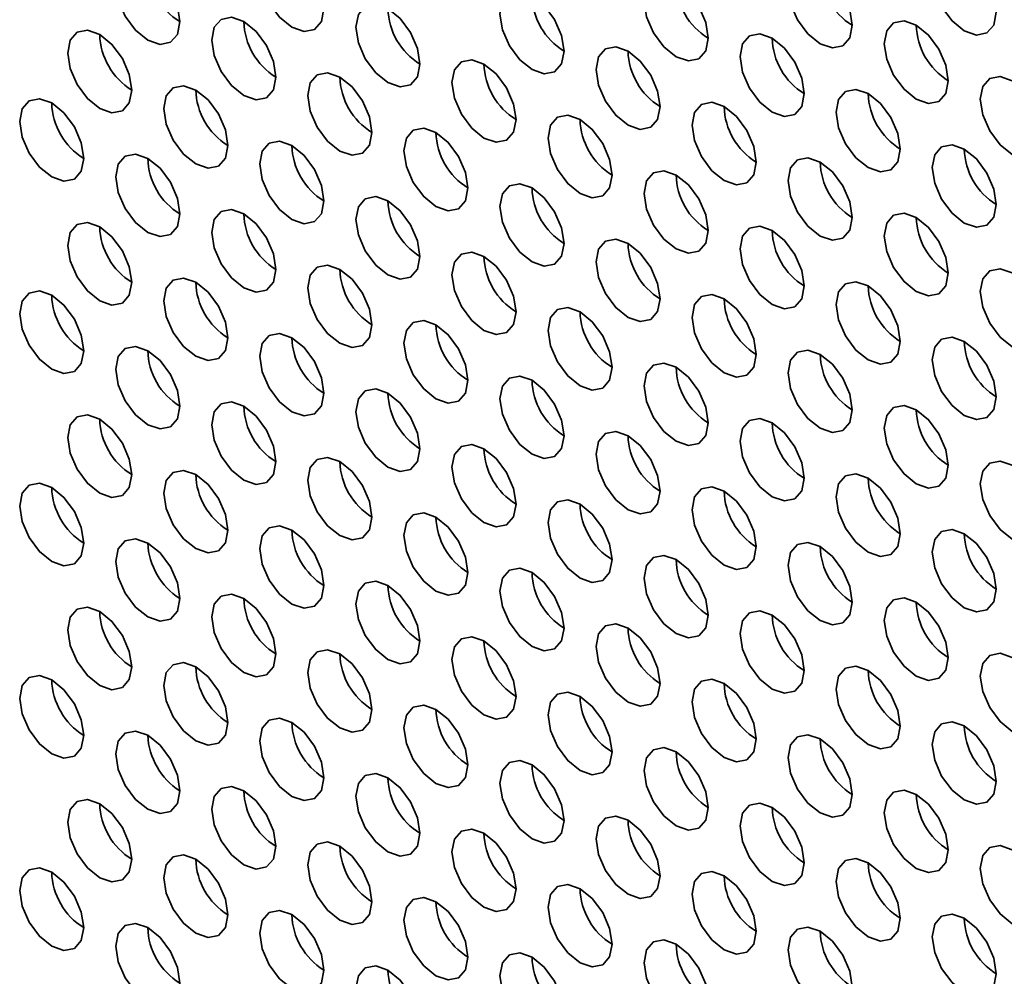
# Model space of a CAD drawing. Header units: millimetres. Extents: x 2 to 1120, y -2 to 861.
# Tile 127 of 226: x 751 to 758, y 640 to 647. Entities that reach past the tile are written whole.
import ezdxf

# ---------------------------------------------------------------- set-up
doc = ezdxf.new("R2010")
doc.units = ezdxf.units.MM

msp = doc.modelspace()

# ---------------------------------------------------------------- linework, layer by layer
at = {"color": 7, "linetype": 'Continuous', "lineweight": 35, "flags": 128}
for points in [[(753.2254, 647.1946), (753.2074, 647.3091), (753.1564, 647.4269), (753.0799, 647.5301), (752.9897, 647.6029), (752.8995, 647.6342), (752.823, 647.6194), (752.7719, 647.5605), (752.754, 647.4667), (752.7719, 647.3522), (752.823, 647.2344), (752.8995, 647.1313), (752.9897, 647.0585), (753.0799, 647.0271), (753.1564, 647.042), (753.2074, 647.1008), (753.2254, 647.1946)], [(758.1751, 647.1679), (758.1572, 647.2824), (758.1061, 647.4002), (758.0296, 647.5033), (757.9394, 647.5761), (757.8492, 647.6075), (757.7728, 647.5926), (757.7217, 647.5338), (757.7037, 647.44), (757.7217, 647.3255), (757.7728, 647.2077), (757.8492, 647.1045), (757.9394, 647.0317), (758.0296, 647.0004), (758.1061, 647.0153), (758.1572, 647.0741), (758.1751, 647.1679)], [(752.1647, 647.0992), (752.1468, 647.2138), (752.0957, 647.3316), (752.0192, 647.4347), (751.929, 647.5075), (751.8388, 647.5388), (751.7624, 647.524), (751.7113, 647.4652), (751.6933, 647.3714), (751.7113, 647.2569), (751.7624, 647.1391), (751.8388, 647.0359), (751.929, 646.9631), (752.0192, 646.9318), (752.0957, 646.9466), (752.1468, 647.0054), (752.1647, 647.0992)], [(757.1145, 647.0725), (757.0965, 647.187), (757.0454, 647.3048), (756.969, 647.408), (756.8788, 647.4807), (756.7886, 647.5121), (756.7121, 647.4972), (756.661, 647.4384), (756.6431, 647.3446), (756.661, 647.2301), (756.7121, 647.1123), (756.7886, 647.0092), (756.8788, 646.9364), (756.969, 646.905), (757.0454, 646.9199), (757.0965, 646.9787), (757.1145, 647.0725)], [(756.0538, 646.9771), (756.0359, 647.0916), (755.9848, 647.2094), (755.9083, 647.3126), (755.8181, 647.3854), (755.7279, 647.4167), (755.6514, 647.4019), (755.6004, 647.3431), (755.5824, 647.2493), (755.6004, 647.1348), (755.6514, 647.017), (755.7279, 646.9138), (755.8181, 646.841), (755.9083, 646.8097), (755.9848, 646.8245), (756.0359, 646.8833), (756.0538, 646.9771)], [(754.9932, 646.8818), (754.9752, 646.9963), (754.9241, 647.1141), (754.8477, 647.2172), (754.7575, 647.29), (754.6673, 647.3214), (754.5908, 647.3065), (754.5397, 647.2477), (754.5217, 647.1539), (754.5397, 647.0394), (754.5908, 646.9216), (754.6673, 646.8184), (754.7575, 646.7457), (754.8477, 646.7143), (754.9241, 646.7292), (754.9752, 646.788), (754.9932, 646.8818)], [(753.9325, 646.7864), (753.9146, 646.9009), (753.8635, 647.0187), (753.787, 647.1219), (753.6968, 647.1947), (753.6066, 647.226), (753.5301, 647.2112), (753.479, 647.1523), (753.4611, 647.0585), (753.479, 646.944), (753.5301, 646.8262), (753.6066, 646.7231), (753.6968, 646.6503), (753.787, 646.6189), (753.8635, 646.6338), (753.9146, 646.6926), (753.9325, 646.7864)], [(752.8718, 646.691), (752.8539, 646.8056), (752.8028, 646.9234), (752.7263, 647.0265), (752.6361, 647.0993), (752.5459, 647.1306), (752.4695, 647.1158), (752.4184, 647.057), (752.4004, 646.9632), (752.4184, 646.8487), (752.4695, 646.7309), (752.5459, 646.6277), (752.6361, 646.5549), (752.7263, 646.5236), (752.8028, 646.5384), (752.8539, 646.5972), (752.8718, 646.691)], [(757.8216, 646.6643), (757.8036, 646.7788), (757.7525, 646.8966), (757.6761, 646.9997), (757.5859, 647.0725), (757.4957, 647.1039), (757.4192, 647.089), (757.3681, 647.0302), (757.3502, 646.9364), (757.3681, 646.8219), (757.4192, 646.7041), (757.4957, 646.601), (757.5859, 646.5282), (757.6761, 646.4968), (757.7525, 646.5117), (757.8036, 646.5705), (757.8216, 646.6643)], [(751.8112, 646.5957), (751.7932, 646.7102), (751.7421, 646.828), (751.6657, 646.9311), (751.5755, 647.0039), (751.4853, 647.0353), (751.4088, 647.0204), (751.3577, 646.9616), (751.3398, 646.8678), (751.3577, 646.7533), (751.4088, 646.6355), (751.4853, 646.5324), (751.5755, 646.4596), (751.6657, 646.4282), (751.7421, 646.4431), (751.7932, 646.5019), (751.8112, 646.5957)], [(756.7609, 646.5689), (756.743, 646.6834), (756.6919, 646.8012), (756.6154, 646.9044), (756.5252, 646.9772), (756.435, 647.0085), (756.3586, 646.9937), (756.3075, 646.9349), (756.2895, 646.8411), (756.3075, 646.7265), (756.3586, 646.6088), (756.435, 646.5056), (756.5252, 646.4328), (756.6154, 646.4015), (756.6919, 646.4163), (756.743, 646.4751), (756.7609, 646.5689)], [(755.7003, 646.4736), (755.6823, 646.5881), (755.6312, 646.7059), (755.5548, 646.809), (755.4646, 646.8818), (755.3744, 646.9132), (755.2979, 646.8983), (755.2468, 646.8395), (755.2289, 646.7457), (755.2468, 646.6312), (755.2979, 646.5134), (755.3744, 646.4102), (755.4646, 646.3375), (755.5548, 646.3061), (755.6312, 646.321), (755.6823, 646.3798), (755.7003, 646.4736)], [(754.6396, 646.3782), (754.6217, 646.4927), (754.5706, 646.6105), (754.4941, 646.7137), (754.4039, 646.7865), (754.3137, 646.8178), (754.2372, 646.8029), (754.1861, 646.7441), (754.1682, 646.6503), (754.1861, 646.5358), (754.2372, 646.418), (754.3137, 646.3149), (754.4039, 646.2421), (754.4941, 646.2107), (754.5706, 646.2256), (754.6217, 646.2844), (754.6396, 646.3782)], [(753.5789, 646.2828), (753.561, 646.3974), (753.5099, 646.5152), (753.4334, 646.6183), (753.3432, 646.6911), (753.253, 646.7224), (753.1766, 646.7076), (753.1255, 646.6488), (753.1075, 646.555), (753.1255, 646.4405), (753.1766, 646.3227), (753.253, 646.2195), (753.3432, 646.1467), (753.4334, 646.1154), (753.5099, 646.1302), (753.561, 646.189), (753.5789, 646.2828)], [(758.5287, 646.2561), (758.5107, 646.3706), (758.4597, 646.4884), (758.3832, 646.5915), (758.293, 646.6643), (758.2028, 646.6957), (758.1263, 646.6808), (758.0752, 646.622), (758.0573, 646.5282), (758.0752, 646.4137), (758.1263, 646.2959), (758.2028, 646.1928), (758.293, 646.12), (758.3832, 646.0886), (758.4597, 646.1035), (758.5107, 646.1623), (758.5287, 646.2561)], [(752.5183, 646.1875), (752.5003, 646.302), (752.4492, 646.4198), (752.3728, 646.5229), (752.2826, 646.5957), (752.1924, 646.6271), (752.1159, 646.6122), (752.0648, 646.5534), (752.0469, 646.4596), (752.0648, 646.3451), (752.1159, 646.2273), (752.1924, 646.1242), (752.2826, 646.0514), (752.3728, 646.02), (752.4492, 646.0349), (752.5003, 646.0937), (752.5183, 646.1875)], [(757.468, 646.1607), (757.4501, 646.2752), (757.399, 646.393), (757.3225, 646.4962), (757.2323, 646.569), (757.1421, 646.6003), (757.0657, 646.5855), (757.0146, 646.5267), (756.9966, 646.4329), (757.0146, 646.3183), (757.0657, 646.2005), (757.1421, 646.0974), (757.2323, 646.0246), (757.3225, 645.9933), (757.399, 646.0081), (757.4501, 646.0669), (757.468, 646.1607)], [(751.4576, 646.0921), (751.4397, 646.2066), (751.3886, 646.3244), (751.3121, 646.4276), (751.2219, 646.5004), (751.1317, 646.5317), (751.0553, 646.5169), (751.0042, 646.4581), (750.9862, 646.3643), (751.0042, 646.2497), (751.0553, 646.1319), (751.1317, 646.0288), (751.2219, 645.956), (751.3121, 645.9247), (751.3886, 645.9395), (751.4397, 645.9983), (751.4576, 646.0921)], [(756.4074, 646.0654), (756.3894, 646.1799), (756.3383, 646.2977), (756.2619, 646.4008), (756.1717, 646.4736), (756.0815, 646.505), (756.005, 646.4901), (755.9539, 646.4313), (755.936, 646.3375), (755.9539, 646.223), (756.005, 646.1052), (756.0815, 646.002), (756.1717, 645.9292), (756.2619, 645.8979), (756.3383, 645.9128), (756.3894, 645.9716), (756.4074, 646.0654)], [(755.3467, 645.97), (755.3288, 646.0845), (755.2777, 646.2023), (755.2012, 646.3055), (755.111, 646.3782), (755.0208, 646.4096), (754.9443, 646.3947), (754.8932, 646.3359), (754.8753, 646.2421), (754.8932, 646.1276), (754.9443, 646.0098), (755.0208, 645.9067), (755.111, 645.8339), (755.2012, 645.8025), (755.2777, 645.8174), (755.3288, 645.8762), (755.3467, 645.97)], [(754.286, 645.8746), (754.2681, 645.9892), (754.217, 646.107), (754.1405, 646.2101), (754.0503, 646.2829), (753.9601, 646.3142), (753.8837, 646.2994), (753.8326, 646.2406), (753.8146, 646.1468), (753.8326, 646.0323), (753.8837, 645.9145), (753.9601, 645.8113), (754.0503, 645.7385), (754.1405, 645.7072), (754.217, 645.722), (754.2681, 645.7808), (754.286, 645.8746)], [(753.2254, 645.7793), (753.2074, 645.8938), (753.1564, 646.0116), (753.0799, 646.1147), (752.9897, 646.1875), (752.8995, 646.2189), (752.823, 646.204), (752.7719, 646.1452), (752.754, 646.0514), (752.7719, 645.9369), (752.823, 645.8191), (752.8995, 645.716), (752.9897, 645.6432), (753.0799, 645.6118), (753.1564, 645.6267), (753.2074, 645.6855), (753.2254, 645.7793)], [(758.1751, 645.7525), (758.1572, 645.867), (758.1061, 645.9848), (758.0296, 646.088), (757.9394, 646.1608), (757.8492, 646.1921), (757.7728, 646.1773), (757.7217, 646.1185), (757.7037, 646.0247), (757.7217, 645.9101), (757.7728, 645.7923), (757.8492, 645.6892), (757.9394, 645.6164), (758.0296, 645.5851), (758.1061, 645.5999), (758.1572, 645.6587), (758.1751, 645.7525)], [(752.1647, 645.6839), (752.1468, 645.7984), (752.0957, 645.9162), (752.0192, 646.0194), (751.929, 646.0922), (751.8388, 646.1235), (751.7624, 646.1087), (751.7113, 646.0498), (751.6933, 645.956), (751.7113, 645.8415), (751.7624, 645.7237), (751.8388, 645.6206), (751.929, 645.5478), (752.0192, 645.5164), (752.0957, 645.5313), (752.1468, 645.5901), (752.1647, 645.6839)], [(757.1145, 645.6572), (757.0965, 645.7717), (757.0454, 645.8895), (756.969, 645.9926), (756.8788, 646.0654), (756.7886, 646.0968), (756.7121, 646.0819), (756.661, 646.0231), (756.6431, 645.9293), (756.661, 645.8148), (756.7121, 645.697), (756.7886, 645.5938), (756.8788, 645.521), (756.969, 645.4897), (757.0454, 645.5046), (757.0965, 645.5634), (757.1145, 645.6572)], [(756.0538, 645.5618), (756.0359, 645.6763), (755.9848, 645.7941), (755.9083, 645.8973), (755.8181, 645.97), (755.7279, 646.0014), (755.6514, 645.9865), (755.6004, 645.9277), (755.5824, 645.8339), (755.6004, 645.7194), (755.6514, 645.6016), (755.7279, 645.4985), (755.8181, 645.4257), (755.9083, 645.3943), (755.9848, 645.4092), (756.0359, 645.468), (756.0538, 645.5618)], [(754.9932, 645.4664), (754.9752, 645.5809), (754.9241, 645.6987), (754.8477, 645.8019), (754.7575, 645.8747), (754.6673, 645.906), (754.5908, 645.8912), (754.5397, 645.8324), (754.5217, 645.7386), (754.5397, 645.6241), (754.5908, 645.5063), (754.6673, 645.4031), (754.7575, 645.3303), (754.8477, 645.299), (754.9241, 645.3138), (754.9752, 645.3726), (754.9932, 645.4664)], [(753.9325, 645.3711), (753.9146, 645.4856), (753.8635, 645.6034), (753.787, 645.7065), (753.6968, 645.7793), (753.6066, 645.8107), (753.5301, 645.7958), (753.479, 645.737), (753.4611, 645.6432), (753.479, 645.5287), (753.5301, 645.4109), (753.6066, 645.3077), (753.6968, 645.235), (753.787, 645.2036), (753.8635, 645.2185), (753.9146, 645.2773), (753.9325, 645.3711)], [(752.8718, 645.2757), (752.8539, 645.3902), (752.8028, 645.508), (752.7263, 645.6112), (752.6361, 645.684), (752.5459, 645.7153), (752.4695, 645.7005), (752.4184, 645.6416), (752.4004, 645.5478), (752.4184, 645.4333), (752.4695, 645.3155), (752.5459, 645.2124), (752.6361, 645.1396), (752.7263, 645.1082), (752.8028, 645.1231), (752.8539, 645.1819), (752.8718, 645.2757)], [(757.8216, 645.249), (757.8036, 645.3635), (757.7525, 645.4813), (757.6761, 645.5844), (757.5859, 645.6572), (757.4957, 645.6886), (757.4192, 645.6737), (757.3681, 645.6149), (757.3502, 645.5211), (757.3681, 645.4066), (757.4192, 645.2888), (757.4957, 645.1856), (757.5859, 645.1128), (757.6761, 645.0815), (757.7525, 645.0963), (757.8036, 645.1552), (757.8216, 645.249)], [(751.8112, 645.1803), (751.7932, 645.2949), (751.7421, 645.4127), (751.6657, 645.5158), (751.5755, 645.5886), (751.4853, 645.6199), (751.4088, 645.6051), (751.3577, 645.5463), (751.3398, 645.4525), (751.3577, 645.338), (751.4088, 645.2202), (751.4853, 645.117), (751.5755, 645.0442), (751.6657, 645.0129), (751.7421, 645.0277), (751.7932, 645.0865), (751.8112, 645.1803)], [(756.7609, 645.1536), (756.743, 645.2681), (756.6919, 645.3859), (756.6154, 645.489), (756.5252, 645.5618), (756.435, 645.5932), (756.3586, 645.5783), (756.3075, 645.5195), (756.2895, 645.4257), (756.3075, 645.3112), (756.3586, 645.1934), (756.435, 645.0903), (756.5252, 645.0175), (756.6154, 644.9861), (756.6919, 645.001), (756.743, 645.0598), (756.7609, 645.1536)], [(755.7003, 645.0582), (755.6823, 645.1727), (755.6312, 645.2905), (755.5548, 645.3937), (755.4646, 645.4665), (755.3744, 645.4978), (755.2979, 645.483), (755.2468, 645.4242), (755.2289, 645.3304), (755.2468, 645.2158), (755.2979, 645.0981), (755.3744, 644.9949), (755.4646, 644.9221), (755.5548, 644.8908), (755.6312, 644.9056), (755.6823, 644.9644), (755.7003, 645.0582)], [(754.6396, 644.9629), (754.6217, 645.0774), (754.5706, 645.1952), (754.4941, 645.2983), (754.4039, 645.3711), (754.3137, 645.4025), (754.2372, 645.3876), (754.1861, 645.3288), (754.1682, 645.235), (754.1861, 645.1205), (754.2372, 645.0027), (754.3137, 644.8995), (754.4039, 644.8268), (754.4941, 644.7954), (754.5706, 644.8103), (754.6217, 644.8691), (754.6396, 644.9629)], [(753.5789, 644.8675), (753.561, 644.982), (753.5099, 645.0998), (753.4334, 645.203), (753.3432, 645.2758), (753.253, 645.3071), (753.1766, 645.2922), (753.1255, 645.2334), (753.1075, 645.1396), (753.1255, 645.0251), (753.1766, 644.9073), (753.253, 644.8042), (753.3432, 644.7314), (753.4334, 644.7), (753.5099, 644.7149), (753.561, 644.7737), (753.5789, 644.8675)], [(758.5287, 644.8407), (758.5107, 644.9553), (758.4597, 645.0731), (758.3832, 645.1762), (758.293, 645.249), (758.2028, 645.2804), (758.1263, 645.2655), (758.0752, 645.2067), (758.0573, 645.1129), (758.0752, 644.9984), (758.1263, 644.8806), (758.2028, 644.7774), (758.293, 644.7046), (758.3832, 644.6733), (758.4597, 644.6881), (758.5107, 644.7469), (758.5287, 644.8407)], [(752.5183, 644.7721), (752.5003, 644.8867), (752.4492, 645.0045), (752.3728, 645.1076), (752.2826, 645.1804), (752.1924, 645.2117), (752.1159, 645.1969), (752.0648, 645.1381), (752.0469, 645.0443), (752.0648, 644.9298), (752.1159, 644.812), (752.1924, 644.7088), (752.2826, 644.636), (752.3728, 644.6047), (752.4492, 644.6195), (752.5003, 644.6783), (752.5183, 644.7721)], [(757.468, 644.7454), (757.4501, 644.8599), (757.399, 644.9777), (757.3225, 645.0808), (757.2323, 645.1536), (757.1421, 645.185), (757.0657, 645.1701), (757.0146, 645.1113), (756.9966, 645.0175), (757.0146, 644.903), (757.0657, 644.7852), (757.1421, 644.6821), (757.2323, 644.6093), (757.3225, 644.5779), (757.399, 644.5928), (757.4501, 644.6516), (757.468, 644.7454)], [(751.4576, 644.6768), (751.4397, 644.7913), (751.3886, 644.9091), (751.3121, 645.0122), (751.2219, 645.085), (751.1317, 645.1164), (751.0553, 645.1015), (751.0042, 645.0427), (750.9862, 644.9489), (751.0042, 644.8344), (751.0553, 644.7166), (751.1317, 644.6135), (751.2219, 644.5407), (751.3121, 644.5093), (751.3886, 644.5242), (751.4397, 644.583), (751.4576, 644.6768)], [(756.4074, 644.65), (756.3894, 644.7645), (756.3383, 644.8823), (756.2619, 644.9855), (756.1717, 645.0583), (756.0815, 645.0896), (756.005, 645.0748), (755.9539, 645.016), (755.936, 644.9222), (755.9539, 644.8076), (756.005, 644.6898), (756.0815, 644.5867), (756.1717, 644.5139), (756.2619, 644.4826), (756.3383, 644.4974), (756.3894, 644.5562), (756.4074, 644.65)], [(755.3467, 644.5547), (755.3288, 644.6692), (755.2777, 644.787), (755.2012, 644.8901), (755.111, 644.9629), (755.0208, 644.9943), (754.9443, 644.9794), (754.8932, 644.9206), (754.8753, 644.8268), (754.8932, 644.7123), (754.9443, 644.5945), (755.0208, 644.4913), (755.111, 644.4185), (755.2012, 644.3872), (755.2777, 644.4021), (755.3288, 644.4609), (755.3467, 644.5547)], [(754.286, 644.4593), (754.2681, 644.5738), (754.217, 644.6916), (754.1405, 644.7948), (754.0503, 644.8675), (753.9601, 644.8989), (753.8837, 644.884), (753.8326, 644.8252), (753.8146, 644.7314), (753.8326, 644.6169), (753.8837, 644.4991), (753.9601, 644.396), (754.0503, 644.3232), (754.1405, 644.2918), (754.217, 644.3067), (754.2681, 644.3655), (754.286, 644.4593)], [(753.2254, 644.3639), (753.2074, 644.4785), (753.1564, 644.5963), (753.0799, 644.6994), (752.9897, 644.7722), (752.8995, 644.8035), (752.823, 644.7887), (752.7719, 644.7299), (752.754, 644.6361), (752.7719, 644.5216), (752.823, 644.4038), (752.8995, 644.3006), (752.9897, 644.2278), (753.0799, 644.1965), (753.1564, 644.2113), (753.2074, 644.2701), (753.2254, 644.3639)], [(758.1751, 644.3372), (758.1572, 644.4517), (758.1061, 644.5695), (758.0296, 644.6726), (757.9394, 644.7454), (757.8492, 644.7768), (757.7728, 644.7619), (757.7217, 644.7031), (757.7037, 644.6093), (757.7217, 644.4948), (757.7728, 644.377), (757.8492, 644.2739), (757.9394, 644.2011), (758.0296, 644.1697), (758.1061, 644.1846), (758.1572, 644.2434), (758.1751, 644.3372)], [(752.1647, 644.2686), (752.1468, 644.3831), (752.0957, 644.5009), (752.0192, 644.604), (751.929, 644.6768), (751.8388, 644.7082), (751.7624, 644.6933), (751.7113, 644.6345), (751.6933, 644.5407), (751.7113, 644.4262), (751.7624, 644.3084), (751.8388, 644.2053), (751.929, 644.1325), (752.0192, 644.1011), (752.0957, 644.116), (752.1468, 644.1748), (752.1647, 644.2686)], [(757.1145, 644.2418), (757.0965, 644.3563), (757.0454, 644.4741), (756.969, 644.5773), (756.8788, 644.6501), (756.7886, 644.6814), (756.7121, 644.6666), (756.661, 644.6078), (756.6431, 644.514), (756.661, 644.3994), (756.7121, 644.2816), (756.7886, 644.1785), (756.8788, 644.1057), (756.969, 644.0744), (757.0454, 644.0892), (757.0965, 644.148), (757.1145, 644.2418)], [(756.0538, 644.1465), (756.0359, 644.261), (755.9848, 644.3788), (755.9083, 644.4819), (755.8181, 644.5547), (755.7279, 644.5861), (755.6514, 644.5712), (755.6004, 644.5124), (755.5824, 644.4186), (755.6004, 644.3041), (755.6514, 644.1863), (755.7279, 644.0831), (755.8181, 644.0103), (755.9083, 643.979), (755.9848, 643.9939), (756.0359, 644.0527), (756.0538, 644.1465)], [(754.9932, 644.0511), (754.9752, 644.1656), (754.9241, 644.2834), (754.8477, 644.3866), (754.7575, 644.4593), (754.6673, 644.4907), (754.5908, 644.4758), (754.5397, 644.417), (754.5217, 644.3232), (754.5397, 644.2087), (754.5908, 644.0909), (754.6673, 643.9878), (754.7575, 643.915), (754.8477, 643.8836), (754.9241, 643.8985), (754.9752, 643.9573), (754.9932, 644.0511)], [(753.9325, 643.9557), (753.9146, 644.0702), (753.8635, 644.188), (753.787, 644.2912), (753.6968, 644.364), (753.6066, 644.3953), (753.5301, 644.3805), (753.479, 644.3217), (753.4611, 644.2279), (753.479, 644.1134), (753.5301, 643.9956), (753.6066, 643.8924), (753.6968, 643.8196), (753.787, 643.7883), (753.8635, 643.8031), (753.9146, 643.8619), (753.9325, 643.9557)], [(752.8718, 643.8604), (752.8539, 643.9749), (752.8028, 644.0927), (752.7263, 644.1958), (752.6361, 644.2686), (752.5459, 644.3), (752.4695, 644.2851), (752.4184, 644.2263), (752.4004, 644.1325), (752.4184, 644.018), (752.4695, 643.9002), (752.5459, 643.797), (752.6361, 643.7243), (752.7263, 643.6929), (752.8028, 643.7078), (752.8539, 643.7666), (752.8718, 643.8604)], [(757.8216, 643.8336), (757.8036, 643.9481), (757.7525, 644.0659), (757.6761, 644.1691), (757.5859, 644.2419), (757.4957, 644.2732), (757.4192, 644.2584), (757.3681, 644.1996), (757.3502, 644.1058), (757.3681, 643.9912), (757.4192, 643.8734), (757.4957, 643.7703), (757.5859, 643.6975), (757.6761, 643.6662), (757.7525, 643.681), (757.8036, 643.7398), (757.8216, 643.8336)], [(751.8112, 643.765), (751.7932, 643.8795), (751.7421, 643.9973), (751.6657, 644.1005), (751.5755, 644.1733), (751.4853, 644.2046), (751.4088, 644.1898), (751.3577, 644.1309), (751.3398, 644.0371), (751.3577, 643.9226), (751.4088, 643.8048), (751.4853, 643.7017), (751.5755, 643.6289), (751.6657, 643.5975), (751.7421, 643.6124), (751.7932, 643.6712), (751.8112, 643.765)], [(756.7609, 643.7383), (756.743, 643.8528), (756.6919, 643.9706), (756.6154, 644.0737), (756.5252, 644.1465), (756.435, 644.1779), (756.3586, 644.163), (756.3075, 644.1042), (756.2895, 644.0104), (756.3075, 643.8959), (756.3586, 643.7781), (756.435, 643.6749), (756.5252, 643.6021), (756.6154, 643.5708), (756.6919, 643.5856), (756.743, 643.6445), (756.7609, 643.7383)], [(755.7003, 643.6429), (755.6823, 643.7574), (755.6312, 643.8752), (755.5548, 643.9783), (755.4646, 644.0511), (755.3744, 644.0825), (755.2979, 644.0676), (755.2468, 644.0088), (755.2289, 643.915), (755.2468, 643.8005), (755.2979, 643.6827), (755.3744, 643.5796), (755.4646, 643.5068), (755.5548, 643.4754), (755.6312, 643.4903), (755.6823, 643.5491), (755.7003, 643.6429)], [(754.6396, 643.5475), (754.6217, 643.662), (754.5706, 643.7798), (754.4941, 643.883), (754.4039, 643.9558), (754.3137, 643.9871), (754.2372, 643.9723), (754.1861, 643.9135), (754.1682, 643.8197), (754.1861, 643.7051), (754.2372, 643.5874), (754.3137, 643.4842), (754.4039, 643.4114), (754.4941, 643.3801), (754.5706, 643.3949), (754.6217, 643.4537), (754.6396, 643.5475)], [(753.5789, 643.4522), (753.561, 643.5667), (753.5099, 643.6845), (753.4334, 643.7876), (753.3432, 643.8604), (753.253, 643.8918), (753.1766, 643.8769), (753.1255, 643.8181), (753.1075, 643.7243), (753.1255, 643.6098), (753.1766, 643.492), (753.253, 643.3888), (753.3432, 643.3161), (753.4334, 643.2847), (753.5099, 643.2996), (753.561, 643.3584), (753.5789, 643.4522)], [(758.5287, 643.4254), (758.5107, 643.5399), (758.4597, 643.6577), (758.3832, 643.7609), (758.293, 643.8337), (758.2028, 643.865), (758.1263, 643.8502), (758.0752, 643.7913), (758.0573, 643.6975), (758.0752, 643.583), (758.1263, 643.4652), (758.2028, 643.3621), (758.293, 643.2893), (758.3832, 643.2579), (758.4597, 643.2728), (758.5107, 643.3316), (758.5287, 643.4254)], [(752.5183, 643.3568), (752.5003, 643.4713), (752.4492, 643.5891), (752.3728, 643.6923), (752.2826, 643.7651), (752.1924, 643.7964), (752.1159, 643.7815), (752.0648, 643.7227), (752.0469, 643.6289), (752.0648, 643.5144), (752.1159, 643.3966), (752.1924, 643.2935), (752.2826, 643.2207), (752.3728, 643.1893), (752.4492, 643.2042), (752.5003, 643.263), (752.5183, 643.3568)], [(757.468, 643.33), (757.4501, 643.4446), (757.399, 643.5624), (757.3225, 643.6655), (757.2323, 643.7383), (757.1421, 643.7697), (757.0657, 643.7548), (757.0146, 643.696), (756.9966, 643.6022), (757.0146, 643.4877), (757.0657, 643.3699), (757.1421, 643.2667), (757.2323, 643.1939), (757.3225, 643.1626), (757.399, 643.1774), (757.4501, 643.2362), (757.468, 643.33)], [(751.4576, 643.2614), (751.4397, 643.376), (751.3886, 643.4938), (751.3121, 643.5969), (751.2219, 643.6697), (751.1317, 643.701), (751.0553, 643.6862), (751.0042, 643.6274), (750.9862, 643.5336), (751.0042, 643.4191), (751.0553, 643.3013), (751.1317, 643.1981), (751.2219, 643.1253), (751.3121, 643.094), (751.3886, 643.1088), (751.4397, 643.1676), (751.4576, 643.2614)], [(756.4074, 643.2347), (756.3894, 643.3492), (756.3383, 643.467), (756.2619, 643.5701), (756.1717, 643.6429), (756.0815, 643.6743), (756.005, 643.6594), (755.9539, 643.6006), (755.936, 643.5068), (755.9539, 643.3923), (756.005, 643.2745), (756.0815, 643.1714), (756.1717, 643.0986), (756.2619, 643.0672), (756.3383, 643.0821), (756.3894, 643.1409), (756.4074, 643.2347)], [(755.3467, 643.1393), (755.3288, 643.2538), (755.2777, 643.3716), (755.2012, 643.4748), (755.111, 643.5476), (755.0208, 643.5789), (754.9443, 643.5641), (754.8932, 643.5053), (754.8753, 643.4115), (754.8932, 643.2969), (754.9443, 643.1791), (755.0208, 643.076), (755.111, 643.0032), (755.2012, 642.9719), (755.2777, 642.9867), (755.3288, 643.0455), (755.3467, 643.1393)], [(754.286, 643.044), (754.2681, 643.1585), (754.217, 643.2763), (754.1405, 643.3794), (754.0503, 643.4522), (753.9601, 643.4836), (753.8837, 643.4687), (753.8326, 643.4099), (753.8146, 643.3161), (753.8326, 643.2016), (753.8837, 643.0838), (753.9601, 642.9806), (754.0503, 642.9078), (754.1405, 642.8765), (754.217, 642.8914), (754.2681, 642.9502), (754.286, 643.044)], [(753.2254, 642.9486), (753.2074, 643.0631), (753.1564, 643.1809), (753.0799, 643.2841), (752.9897, 643.3568), (752.8995, 643.3882), (752.823, 643.3733), (752.7719, 643.3145), (752.754, 643.2207), (752.7719, 643.1062), (752.823, 642.9884), (752.8995, 642.8853), (752.9897, 642.8125), (753.0799, 642.7811), (753.1564, 642.796), (753.2074, 642.8548), (753.2254, 642.9486)], [(758.1751, 642.9218), (758.1572, 643.0364), (758.1061, 643.1542), (758.0296, 643.2573), (757.9394, 643.3301), (757.8492, 643.3614), (757.7728, 643.3466), (757.7217, 643.2878), (757.7037, 643.194), (757.7217, 643.0795), (757.7728, 642.9617), (757.8492, 642.8585), (757.9394, 642.7857), (758.0296, 642.7544), (758.1061, 642.7692), (758.1572, 642.828), (758.1751, 642.9218)], [(752.1647, 642.8532), (752.1468, 642.9678), (752.0957, 643.0856), (752.0192, 643.1887), (751.929, 643.2615), (751.8388, 643.2928), (751.7624, 643.278), (751.7113, 643.2192), (751.6933, 643.1254), (751.7113, 643.0109), (751.7624, 642.8931), (751.8388, 642.7899), (751.929, 642.7171), (752.0192, 642.6858), (752.0957, 642.7006), (752.1468, 642.7594), (752.1647, 642.8532)], [(757.1145, 642.8265), (757.0965, 642.941), (757.0454, 643.0588), (756.969, 643.1619), (756.8788, 643.2347), (756.7886, 643.2661), (756.7121, 643.2512), (756.661, 643.1924), (756.6431, 643.0986), (756.661, 642.9841), (756.7121, 642.8663), (756.7886, 642.7632), (756.8788, 642.6904), (756.969, 642.659), (757.0454, 642.6739), (757.0965, 642.7327), (757.1145, 642.8265)], [(756.0538, 642.7311), (756.0359, 642.8456), (755.9848, 642.9634), (755.9083, 643.0666), (755.8181, 643.1394), (755.7279, 643.1707), (755.6514, 643.1559), (755.6004, 643.0971), (755.5824, 643.0033), (755.6004, 642.8887), (755.6514, 642.7709), (755.7279, 642.6678), (755.8181, 642.595), (755.9083, 642.5637), (755.9848, 642.5785), (756.0359, 642.6373), (756.0538, 642.7311)], [(754.9932, 642.6358), (754.9752, 642.7503), (754.9241, 642.8681), (754.8477, 642.9712), (754.7575, 643.044), (754.6673, 643.0754), (754.5908, 643.0605), (754.5397, 643.0017), (754.5217, 642.9079), (754.5397, 642.7934), (754.5908, 642.6756), (754.6673, 642.5724), (754.7575, 642.4996), (754.8477, 642.4683), (754.9241, 642.4832), (754.9752, 642.542), (754.9932, 642.6358)], [(753.9325, 642.5404), (753.9146, 642.6549), (753.8635, 642.7727), (753.787, 642.8759), (753.6968, 642.9486), (753.6066, 642.98), (753.5301, 642.9651), (753.479, 642.9063), (753.4611, 642.8125), (753.479, 642.698), (753.5301, 642.5802), (753.6066, 642.4771), (753.6968, 642.4043), (753.787, 642.3729), (753.8635, 642.3878), (753.9146, 642.4466), (753.9325, 642.5404)], [(752.8718, 642.445), (752.8539, 642.5595), (752.8028, 642.6773), (752.7263, 642.7805), (752.6361, 642.8533), (752.5459, 642.8846), (752.4695, 642.8698), (752.4184, 642.811), (752.4004, 642.7172), (752.4184, 642.6027), (752.4695, 642.4849), (752.5459, 642.3817), (752.6361, 642.3089), (752.7263, 642.2776), (752.8028, 642.2924), (752.8539, 642.3512), (752.8718, 642.445)], [(757.8216, 642.4183), (757.8036, 642.5328), (757.7525, 642.6506), (757.6761, 642.7537), (757.5859, 642.8265), (757.4957, 642.8579), (757.4192, 642.843), (757.3681, 642.7842), (757.3502, 642.6904), (757.3681, 642.5759), (757.4192, 642.4581), (757.4957, 642.355), (757.5859, 642.2822), (757.6761, 642.2508), (757.7525, 642.2657), (757.8036, 642.3245), (757.8216, 642.4183)], [(751.8112, 642.3497), (751.7932, 642.4642), (751.7421, 642.582), (751.6657, 642.6851), (751.5755, 642.7579), (751.4853, 642.7893), (751.4088, 642.7744), (751.3577, 642.7156), (751.3398, 642.6218), (751.3577, 642.5073), (751.4088, 642.3895), (751.4853, 642.2863), (751.5755, 642.2136), (751.6657, 642.1822), (751.7421, 642.1971), (751.7932, 642.2559), (751.8112, 642.3497)], [(756.7609, 642.3229), (756.743, 642.4374), (756.6919, 642.5552), (756.6154, 642.6584), (756.5252, 642.7312), (756.435, 642.7625), (756.3586, 642.7477), (756.3075, 642.6889), (756.2895, 642.5951), (756.3075, 642.4805), (756.3586, 642.3627), (756.435, 642.2596), (756.5252, 642.1868), (756.6154, 642.1555), (756.6919, 642.1703), (756.743, 642.2291), (756.7609, 642.3229)], [(755.7003, 642.2276), (755.6823, 642.3421), (755.6312, 642.4599), (755.5548, 642.563), (755.4646, 642.6358), (755.3744, 642.6672), (755.2979, 642.6523), (755.2468, 642.5935), (755.2289, 642.4997), (755.2468, 642.3852), (755.2979, 642.2674), (755.3744, 642.1642), (755.4646, 642.0914), (755.5548, 642.0601), (755.6312, 642.0749), (755.6823, 642.1338), (755.7003, 642.2276)], [(754.6396, 642.1322), (754.6217, 642.2467), (754.5706, 642.3645), (754.4941, 642.4676), (754.4039, 642.5404), (754.3137, 642.5718), (754.2372, 642.5569), (754.1861, 642.4981), (754.1682, 642.4043), (754.1861, 642.2898), (754.2372, 642.172), (754.3137, 642.0689), (754.4039, 641.9961), (754.4941, 641.9647), (754.5706, 641.9796), (754.6217, 642.0384), (754.6396, 642.1322)], [(753.5789, 642.0368), (753.561, 642.1513), (753.5099, 642.2691), (753.4334, 642.3723), (753.3432, 642.4451), (753.253, 642.4764), (753.1766, 642.4616), (753.1255, 642.4028), (753.1075, 642.309), (753.1255, 642.1944), (753.1766, 642.0767), (753.253, 641.9735), (753.3432, 641.9007), (753.4334, 641.8694), (753.5099, 641.8842), (753.561, 641.943), (753.5789, 642.0368)], [(758.5287, 642.0101), (758.5107, 642.1246), (758.4597, 642.2424), (758.3832, 642.3455), (758.293, 642.4183), (758.2028, 642.4497), (758.1263, 642.4348), (758.0752, 642.376), (758.0573, 642.2822), (758.0752, 642.1677), (758.1263, 642.0499), (758.2028, 641.9468), (758.293, 641.874), (758.3832, 641.8426), (758.4597, 641.8575), (758.5107, 641.9163), (758.5287, 642.0101)], [(752.5183, 641.9415), (752.5003, 642.056), (752.4492, 642.1738), (752.3728, 642.2769), (752.2826, 642.3497), (752.1924, 642.3811), (752.1159, 642.3662), (752.0648, 642.3074), (752.0469, 642.2136), (752.0648, 642.0991), (752.1159, 641.9813), (752.1924, 641.8781), (752.2826, 641.8054), (752.3728, 641.774), (752.4492, 641.7889), (752.5003, 641.8477), (752.5183, 641.9415)], [(757.468, 641.9147), (757.4501, 642.0292), (757.399, 642.147), (757.3225, 642.2502), (757.2323, 642.323), (757.1421, 642.3543), (757.0657, 642.3395), (757.0146, 642.2806), (756.9966, 642.1868), (757.0146, 642.0723), (757.0657, 641.9545), (757.1421, 641.8514), (757.2323, 641.7786), (757.3225, 641.7472), (757.399, 641.7621), (757.4501, 641.8209), (757.468, 641.9147)], [(751.4576, 641.8461), (751.4397, 641.9606), (751.3886, 642.0784), (751.3121, 642.1816), (751.2219, 642.2544), (751.1317, 642.2857), (751.0553, 642.2708), (751.0042, 642.212), (750.9862, 642.1182), (751.0042, 642.0037), (751.0553, 641.8859), (751.1317, 641.7828), (751.2219, 641.71), (751.3121, 641.6786), (751.3886, 641.6935), (751.4397, 641.7523), (751.4576, 641.8461)], [(756.4074, 641.8193), (756.3894, 641.9339), (756.3383, 642.0517), (756.2619, 642.1548), (756.1717, 642.2276), (756.0815, 642.259), (756.005, 642.2441), (755.9539, 642.1853), (755.936, 642.0915), (755.9539, 641.977), (756.005, 641.8592), (756.0815, 641.756), (756.1717, 641.6832), (756.2619, 641.6519), (756.3383, 641.6667), (756.3894, 641.7255), (756.4074, 641.8193)], [(755.3467, 641.724), (755.3288, 641.8385), (755.2777, 641.9563), (755.2012, 642.0594), (755.111, 642.1322), (755.0208, 642.1636), (754.9443, 642.1487), (754.8932, 642.0899), (754.8753, 641.9961), (754.8932, 641.8816), (754.9443, 641.7638), (755.0208, 641.6607), (755.111, 641.5879), (755.2012, 641.5565), (755.2777, 641.5714), (755.3288, 641.6302), (755.3467, 641.724)], [(754.286, 641.6286), (754.2681, 641.7431), (754.217, 641.8609), (754.1405, 641.9641), (754.0503, 642.0369), (753.9601, 642.0682), (753.8837, 642.0534), (753.8326, 641.9946), (753.8146, 641.9008), (753.8326, 641.7862), (753.8837, 641.6684), (753.9601, 641.5653), (754.0503, 641.4925), (754.1405, 641.4612), (754.217, 641.476), (754.2681, 641.5348), (754.286, 641.6286)], [(753.2254, 641.5333), (753.2074, 641.6478), (753.1564, 641.7656), (753.0799, 641.8687), (752.9897, 641.9415), (752.8995, 641.9729), (752.823, 641.958), (752.7719, 641.8992), (752.754, 641.8054), (752.7719, 641.6909), (752.823, 641.5731), (752.8995, 641.4699), (752.9897, 641.3971), (753.0799, 641.3658), (753.1564, 641.3807), (753.2074, 641.4395), (753.2254, 641.5333)], [(758.1751, 641.5065), (758.1572, 641.621), (758.1061, 641.7388), (758.0296, 641.842), (757.9394, 641.9148), (757.8492, 641.9461), (757.7728, 641.9313), (757.7217, 641.8724), (757.7037, 641.7786), (757.7217, 641.6641), (757.7728, 641.5463), (757.8492, 641.4432), (757.9394, 641.3704), (758.0296, 641.339), (758.1061, 641.3539), (758.1572, 641.4127), (758.1751, 641.5065)], [(752.1647, 641.4379), (752.1468, 641.5524), (752.0957, 641.6702), (752.0192, 641.7734), (751.929, 641.8461), (751.8388, 641.8775), (751.7624, 641.8626), (751.7113, 641.8038), (751.6933, 641.71), (751.7113, 641.5955), (751.7624, 641.4777), (751.8388, 641.3746), (751.929, 641.3018), (752.0192, 641.2704), (752.0957, 641.2853), (752.1468, 641.3441), (752.1647, 641.4379)], [(757.1145, 641.4111), (757.0965, 641.5257), (757.0454, 641.6435), (756.969, 641.7466), (756.8788, 641.8194), (756.7886, 641.8507), (756.7121, 641.8359), (756.661, 641.7771), (756.6431, 641.6833), (756.661, 641.5688), (756.7121, 641.451), (756.7886, 641.3478), (756.8788, 641.275), (756.969, 641.2437), (757.0454, 641.2585), (757.0965, 641.3173), (757.1145, 641.4111)], [(756.0538, 641.3158), (756.0359, 641.4303), (755.9848, 641.5481), (755.9083, 641.6512), (755.8181, 641.724), (755.7279, 641.7554), (755.6514, 641.7405), (755.6004, 641.6817), (755.5824, 641.5879), (755.6004, 641.4734), (755.6514, 641.3556), (755.7279, 641.2525), (755.8181, 641.1797), (755.9083, 641.1483), (755.9848, 641.1632), (756.0359, 641.222), (756.0538, 641.3158)], [(754.9932, 641.2204), (754.9752, 641.3349), (754.9241, 641.4527), (754.8477, 641.5559), (754.7575, 641.6287), (754.6673, 641.66), (754.5908, 641.6452), (754.5397, 641.5864), (754.5217, 641.4926), (754.5397, 641.378), (754.5908, 641.2602), (754.6673, 641.1571), (754.7575, 641.0843), (754.8477, 641.053), (754.9241, 641.0678), (754.9752, 641.1266), (754.9932, 641.2204)], [(753.9325, 641.1251), (753.9146, 641.2396), (753.8635, 641.3574), (753.787, 641.4605), (753.6968, 641.5333), (753.6066, 641.5647), (753.5301, 641.5498), (753.479, 641.491), (753.4611, 641.3972), (753.479, 641.2827), (753.5301, 641.1649), (753.6066, 641.0617), (753.6968, 640.9889), (753.787, 640.9576), (753.8635, 640.9725), (753.9146, 641.0313), (753.9325, 641.1251)], [(752.8718, 641.0297), (752.8539, 641.1442), (752.8028, 641.262), (752.7263, 641.3652), (752.6361, 641.4379), (752.5459, 641.4693), (752.4695, 641.4544), (752.4184, 641.3956), (752.4004, 641.3018), (752.4184, 641.1873), (752.4695, 641.0695), (752.5459, 640.9664), (752.6361, 640.8936), (752.7263, 640.8622), (752.8028, 640.8771), (752.8539, 640.9359), (752.8718, 641.0297)], [(757.8216, 641.0029), (757.8036, 641.1175), (757.7525, 641.2353), (757.6761, 641.3384), (757.5859, 641.4112), (757.4957, 641.4425), (757.4192, 641.4277), (757.3681, 641.3689), (757.3502, 641.2751), (757.3681, 641.1606), (757.4192, 641.0428), (757.4957, 640.9396), (757.5859, 640.8668), (757.6761, 640.8355), (757.7525, 640.8503), (757.8036, 640.9091), (757.8216, 641.0029)], [(751.8112, 640.9343), (751.7932, 641.0488), (751.7421, 641.1666), (751.6657, 641.2698), (751.5755, 641.3426), (751.4853, 641.3739), (751.4088, 641.3591), (751.3577, 641.3003), (751.3398, 641.2065), (751.3577, 641.092), (751.4088, 640.9742), (751.4853, 640.871), (751.5755, 640.7982), (751.6657, 640.7669), (751.7421, 640.7817), (751.7932, 640.8405), (751.8112, 640.9343)], [(756.7609, 640.9076), (756.743, 641.0221), (756.6919, 641.1399), (756.6154, 641.243), (756.5252, 641.3158), (756.435, 641.3472), (756.3586, 641.3323), (756.3075, 641.2735), (756.2895, 641.1797), (756.3075, 641.0652), (756.3586, 640.9474), (756.435, 640.8443), (756.5252, 640.7715), (756.6154, 640.7401), (756.6919, 640.755), (756.743, 640.8138), (756.7609, 640.9076)], [(755.7003, 640.8122), (755.6823, 640.9267), (755.6312, 641.0445), (755.5548, 641.1477), (755.4646, 641.2205), (755.3744, 641.2518), (755.2979, 641.237), (755.2468, 641.1782), (755.2289, 641.0844), (755.2468, 640.9698), (755.2979, 640.852), (755.3744, 640.7489), (755.4646, 640.6761), (755.5548, 640.6448), (755.6312, 640.6596), (755.6823, 640.7184), (755.7003, 640.8122)], [(754.6396, 640.7169), (754.6217, 640.8314), (754.5706, 640.9492), (754.4941, 641.0523), (754.4039, 641.1251), (754.3137, 641.1565), (754.2372, 641.1416), (754.1861, 641.0828), (754.1682, 640.989), (754.1861, 640.8745), (754.2372, 640.7567), (754.3137, 640.6535), (754.4039, 640.5807), (754.4941, 640.5494), (754.5706, 640.5642), (754.6217, 640.6231), (754.6396, 640.7169)], [(753.5789, 640.6215), (753.561, 640.736), (753.5099, 640.8538), (753.4334, 640.9569), (753.3432, 641.0297), (753.253, 641.0611), (753.1766, 641.0462), (753.1255, 640.9874), (753.1075, 640.8936), (753.1255, 640.7791), (753.1766, 640.6613), (753.253, 640.5582), (753.3432, 640.4854), (753.4334, 640.454), (753.5099, 640.4689), (753.561, 640.5277), (753.5789, 640.6215)], [(758.5287, 640.5947), (758.5107, 640.7093), (758.4597, 640.8271), (758.3832, 640.9302), (758.293, 641.003), (758.2028, 641.0343), (758.1263, 641.0195), (758.0752, 640.9607), (758.0573, 640.8669), (758.0752, 640.7524), (758.1263, 640.6346), (758.2028, 640.5314), (758.293, 640.4586), (758.3832, 640.4273), (758.4597, 640.4421), (758.5107, 640.5009), (758.5287, 640.5947)], [(752.5183, 640.5261), (752.5003, 640.6406), (752.4492, 640.7584), (752.3728, 640.8616), (752.2826, 640.9344), (752.1924, 640.9657), (752.1159, 640.9509), (752.0648, 640.8921), (752.0469, 640.7983), (752.0648, 640.6837), (752.1159, 640.566), (752.1924, 640.4628), (752.2826, 640.39), (752.3728, 640.3587), (752.4492, 640.3735), (752.5003, 640.4323), (752.5183, 640.5261)], [(757.468, 640.4994), (757.4501, 640.6139), (757.399, 640.7317), (757.3225, 640.8348), (757.2323, 640.9076), (757.1421, 640.939), (757.0657, 640.9241), (757.0146, 640.8653), (756.9966, 640.7715), (757.0146, 640.657), (757.0657, 640.5392), (757.1421, 640.4361), (757.2323, 640.3633), (757.3225, 640.3319), (757.399, 640.3468), (757.4501, 640.4056), (757.468, 640.4994)], [(751.4576, 640.4308), (751.4397, 640.5453), (751.3886, 640.6631), (751.3121, 640.7662), (751.2219, 640.839), (751.1317, 640.8704), (751.0553, 640.8555), (751.0042, 640.7967), (750.9862, 640.7029), (751.0042, 640.5884), (751.0553, 640.4706), (751.1317, 640.3674), (751.2219, 640.2947), (751.3121, 640.2633), (751.3886, 640.2782), (751.4397, 640.337), (751.4576, 640.4308)], [(756.4074, 640.404), (756.3894, 640.5185), (756.3383, 640.6363), (756.2619, 640.7395), (756.1717, 640.8123), (756.0815, 640.8436), (756.005, 640.8288), (755.9539, 640.7699), (755.936, 640.6761), (755.9539, 640.5616), (756.005, 640.4438), (756.0815, 640.3407), (756.1717, 640.2679), (756.2619, 640.2365), (756.3383, 640.2514), (756.3894, 640.3102), (756.4074, 640.404)], [(755.3467, 640.3086), (755.3288, 640.4232), (755.2777, 640.541), (755.2012, 640.6441), (755.111, 640.7169), (755.0208, 640.7483), (754.9443, 640.7334), (754.8932, 640.6746), (754.8753, 640.5808), (754.8932, 640.4663), (754.9443, 640.3485), (755.0208, 640.2453), (755.111, 640.1725), (755.2012, 640.1412), (755.2777, 640.156), (755.3288, 640.2148), (755.3467, 640.3086)], [(754.286, 640.2133), (754.2681, 640.3278), (754.217, 640.4456), (754.1405, 640.5487), (754.0503, 640.6215), (753.9601, 640.6529), (753.8837, 640.638), (753.8326, 640.5792), (753.8146, 640.4854), (753.8326, 640.3709), (753.8837, 640.2531), (753.9601, 640.15), (754.0503, 640.0772), (754.1405, 640.0458), (754.217, 640.0607), (754.2681, 640.1195), (754.286, 640.2133)], [(753.2254, 640.1179), (753.2074, 640.2324), (753.1564, 640.3502), (753.0799, 640.4534), (752.9897, 640.5262), (752.8995, 640.5575), (752.823, 640.5427), (752.7719, 640.4839), (752.754, 640.3901), (752.7719, 640.2755), (752.823, 640.1577), (752.8995, 640.0546), (752.9897, 639.9818), (753.0799, 639.9505), (753.1564, 639.9653), (753.2074, 640.0241), (753.2254, 640.1179)], [(758.1751, 640.0912), (758.1572, 640.2057), (758.1061, 640.3235), (758.0296, 640.4266), (757.9394, 640.4994), (757.8492, 640.5308), (757.7728, 640.5159), (757.7217, 640.4571), (757.7037, 640.3633), (757.7217, 640.2488), (757.7728, 640.131), (757.8492, 640.0278), (757.9394, 639.9551), (758.0296, 639.9237), (758.1061, 639.9386), (758.1572, 639.9974), (758.1751, 640.0912)], [(752.1647, 640.0226), (752.1468, 640.1371), (752.0957, 640.2549), (752.0192, 640.358), (751.929, 640.4308), (751.8388, 640.4622), (751.7624, 640.4473), (751.7113, 640.3885), (751.6933, 640.2947), (751.7113, 640.1802), (751.7624, 640.0624), (751.8388, 639.9592), (751.929, 639.8864), (752.0192, 639.8551), (752.0957, 639.87), (752.1468, 639.9288), (752.1647, 640.0226)], [(757.1145, 639.9958), (757.0965, 640.1103), (757.0454, 640.2281), (756.969, 640.3313), (756.8788, 640.4041), (756.7886, 640.4354), (756.7121, 640.4206), (756.661, 640.3617), (756.6431, 640.2679), (756.661, 640.1534), (756.7121, 640.0356), (756.7886, 639.9325), (756.8788, 639.8597), (756.969, 639.8283), (757.0454, 639.8432), (757.0965, 639.902), (757.1145, 639.9958)], [(756.0538, 639.9004), (756.0359, 640.015), (755.9848, 640.1328), (755.9083, 640.2359), (755.8181, 640.3087), (755.7279, 640.34), (755.6514, 640.3252), (755.6004, 640.2664), (755.5824, 640.1726), (755.6004, 640.0581), (755.6514, 639.9403), (755.7279, 639.8371), (755.8181, 639.7643), (755.9083, 639.733), (755.9848, 639.7478), (756.0359, 639.8066), (756.0538, 639.9004)], [(754.9932, 639.8051), (754.9752, 639.9196), (754.9241, 640.0374), (754.8477, 640.1405), (754.7575, 640.2133), (754.6673, 640.2447), (754.5908, 640.2298), (754.5397, 640.171), (754.5217, 640.0772), (754.5397, 639.9627), (754.5908, 639.8449), (754.6673, 639.7418), (754.7575, 639.669), (754.8477, 639.6376), (754.9241, 639.6525), (754.9752, 639.7113), (754.9932, 639.8051)], [(753.9325, 639.7097), (753.9146, 639.8242), (753.8635, 639.942), (753.787, 640.0452), (753.6968, 640.118), (753.6066, 640.1493), (753.5301, 640.1345), (753.479, 640.0757), (753.4611, 639.9819), (753.479, 639.8673), (753.5301, 639.7495), (753.6066, 639.6464), (753.6968, 639.5736), (753.787, 639.5423), (753.8635, 639.5571), (753.9146, 639.6159), (753.9325, 639.7097)]]:
    msp.add_lwpolyline(points, dxfattribs=at)
at = {"color": 7, "linetype": 'Continuous', "lineweight": 35}
for centre, radius, start, end in [((752.4245, 647.5213), 0.4957, 181.60056, 238.39406), ((757.3742, 647.4946), 0.4957, 181.60056, 238.39406), ((756.3136, 647.3992), 0.4957, 181.60056, 238.39406), ((755.2529, 647.3039), 0.4957, 181.60056, 238.39406), ((754.1923, 647.2085), 0.4957, 181.60056, 238.39406), ((753.1316, 647.1131), 0.4957, 181.60056, 238.39406), ((758.0813, 647.0864), 0.4957, 181.60056, 238.39406), ((752.0709, 647.0178), 0.4957, 181.60056, 238.39406), ((757.0207, 646.991), 0.4957, 181.60056, 238.39406), ((755.96, 646.8957), 0.4957, 181.60056, 238.39406), ((754.8994, 646.8003), 0.4957, 181.60056, 238.39406), ((753.8387, 646.7049), 0.4957, 181.60056, 238.39406), ((752.778, 646.6096), 0.4957, 181.60056, 238.39406), ((757.7278, 646.5828), 0.4957, 181.60056, 238.39406), ((751.7174, 646.5142), 0.4957, 181.60056, 238.39406), ((756.6671, 646.4875), 0.4957, 181.60056, 238.39406), ((755.6065, 646.3921), 0.4957, 181.60056, 238.39406), ((754.5458, 646.2967), 0.4957, 181.60056, 238.39406), ((753.4851, 646.2014), 0.4957, 181.60056, 238.39406), ((758.4349, 646.1746), 0.4957, 181.60056, 238.39406), ((752.4245, 646.106), 0.4957, 181.60056, 238.39406), ((757.3742, 646.0793), 0.4957, 181.60056, 238.39406), ((756.3136, 645.9839), 0.4957, 181.60056, 238.39406), ((755.2529, 645.8885), 0.4957, 181.60056, 238.39406), ((754.1923, 645.7932), 0.4957, 181.60056, 238.39406), ((753.1316, 645.6978), 0.4957, 181.60056, 238.39406), ((758.0813, 645.671), 0.4957, 181.60056, 238.39406), ((752.0709, 645.6024), 0.4957, 181.60056, 238.39406), ((757.0207, 645.5757), 0.4957, 181.60056, 238.39406), ((755.96, 645.4803), 0.4957, 181.60056, 238.39406), ((754.8994, 645.385), 0.4957, 181.60056, 238.39406), ((753.8387, 645.2896), 0.4957, 181.60056, 238.39406), ((752.778, 645.1942), 0.4957, 181.60056, 238.39406), ((757.7278, 645.1675), 0.4957, 181.60056, 238.39406), ((751.7174, 645.0989), 0.4957, 181.60056, 238.39406), ((756.6671, 645.0721), 0.4957, 181.60056, 238.39406), ((755.6065, 644.9768), 0.4957, 181.60056, 238.39406), ((754.5458, 644.8814), 0.4957, 181.60056, 238.39406), ((753.4851, 644.786), 0.4957, 181.60056, 238.39406), ((758.4349, 644.7593), 0.4957, 181.60056, 238.39406), ((752.4245, 644.6907), 0.4957, 181.60056, 238.39406), ((757.3742, 644.6639), 0.4957, 181.60056, 238.39406), ((756.3136, 644.5686), 0.4957, 181.60056, 238.39406), ((755.2529, 644.4732), 0.4957, 181.60056, 238.39406), ((754.1923, 644.3778), 0.4957, 181.60056, 238.39406), ((753.1316, 644.2825), 0.4957, 181.60056, 238.39406), ((758.0813, 644.2557), 0.4957, 181.60056, 238.39406), ((752.0709, 644.1871), 0.4957, 181.60056, 238.39406), ((757.0207, 644.1603), 0.4957, 181.60056, 238.39406), ((755.96, 644.065), 0.4957, 181.60056, 238.39406), ((754.8994, 643.9696), 0.4957, 181.60056, 238.39406), ((753.8387, 643.8743), 0.4957, 181.60056, 238.39406), ((752.778, 643.7789), 0.4957, 181.60056, 238.39406), ((757.7278, 643.7521), 0.4957, 181.60056, 238.39406), ((751.7174, 643.6835), 0.4957, 181.60056, 238.39406), ((756.6671, 643.6568), 0.4957, 181.60056, 238.39406), ((755.6065, 643.5614), 0.4957, 181.60056, 238.39406), ((754.5458, 643.4661), 0.4957, 181.60056, 238.39406), ((753.4851, 643.3707), 0.4957, 181.60056, 238.39406), ((758.4349, 643.3439), 0.4957, 181.60056, 238.39406), ((752.4408, 643.2847), 0.5123, 182.60548, 237.39452), ((757.3742, 643.2486), 0.4957, 181.60056, 238.39406), ((756.3136, 643.1532), 0.4957, 181.60056, 238.39406), ((755.2529, 643.0579), 0.4957, 181.60056, 238.39406), ((754.1923, 642.9625), 0.4957, 181.60056, 238.39406), ((753.1316, 642.8671), 0.4957, 181.60056, 238.39406), ((758.0813, 642.8404), 0.4957, 181.60056, 238.39406), ((752.0709, 642.7718), 0.4957, 181.60056, 238.39406), ((757.0207, 642.745), 0.4957, 181.60056, 238.39406), ((755.96, 642.6496), 0.4957, 181.60056, 238.39406), ((754.8994, 642.5543), 0.4957, 181.60056, 238.39406), ((753.8387, 642.4589), 0.4957, 181.60056, 238.39406), ((752.778, 642.3636), 0.4957, 181.60056, 238.39406), ((757.7278, 642.3368), 0.4957, 181.60056, 238.39406), ((751.7174, 642.2682), 0.4957, 181.60056, 238.39406), ((756.6671, 642.2414), 0.4957, 181.60056, 238.39406), ((755.6065, 642.1461), 0.4957, 181.60056, 238.39406), ((754.5458, 642.0507), 0.4957, 181.60056, 238.39406), ((753.4851, 641.9554), 0.4957, 181.60056, 238.39406), ((758.4349, 641.9286), 0.4957, 181.60056, 238.39406), ((752.4408, 641.8694), 0.5123, 182.60548, 237.39452), ((757.3742, 641.8332), 0.4957, 181.60056, 238.39406), ((756.3136, 641.7379), 0.4957, 181.60056, 238.39406), ((755.2529, 641.6425), 0.4957, 181.60056, 238.39406), ((754.1923, 641.5472), 0.4957, 181.60056, 238.39406), ((753.1316, 641.4518), 0.4957, 181.60056, 238.39406), ((758.0813, 641.425), 0.4957, 181.60056, 238.39406), ((752.0709, 641.3564), 0.4957, 181.60056, 238.39406), ((757.0207, 641.3297), 0.4957, 181.60056, 238.39406), ((755.96, 641.2343), 0.4957, 181.60056, 238.39406), ((754.8994, 641.1389), 0.4957, 181.60056, 238.39406), ((753.8387, 641.0436), 0.4957, 181.60056, 238.39406), ((752.778, 640.9482), 0.4957, 181.60056, 238.39406), ((757.7278, 640.9215), 0.4957, 181.60056, 238.39406), ((751.7174, 640.8529), 0.4957, 181.60056, 238.39406), ((756.6671, 640.8261), 0.4957, 181.60056, 238.39406), ((755.6065, 640.7307), 0.4957, 181.60056, 238.39406), ((754.5458, 640.6354), 0.4957, 181.60056, 238.39406), ((753.4851, 640.54), 0.4957, 181.60056, 238.39406), ((758.4349, 640.5133), 0.4957, 181.60056, 238.39406), ((752.4245, 640.4447), 0.4957, 181.60056, 238.39406), ((757.3742, 640.4179), 0.4957, 181.60056, 238.39406), ((756.3136, 640.3225), 0.4957, 181.60056, 238.39406), ((755.2529, 640.2272), 0.4957, 181.60056, 238.39406), ((754.1923, 640.1318), 0.4957, 181.60056, 238.39406)]:
    msp.add_arc(centre, radius, start, end, dxfattribs=at)

doc.saveas('drawing.dxf')
